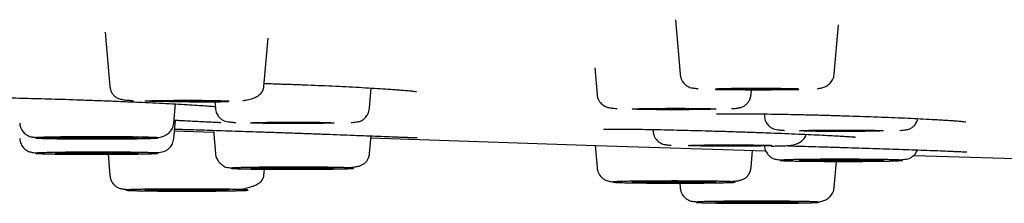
# Model space of a CAD drawing. Header units: millimetres. Extents: x 8 to 1762, y 12 to 2754.
# Tile 23 of 36: x 795.61 to 820.3, y 2671.32 to 2675.92. Entities that reach past the tile are written whole.
import ezdxf

# ---------------------------------------------------------------- set-up
doc = ezdxf.new("R2010")
doc.units = ezdxf.units.MM

msp = doc.modelspace()

# ---------------------------------------------------------------- linework, layer by layer
at = {"color": 7, "linetype": 'Continuous', "lineweight": 30}
for p, q in [((812.049, 2675.92), (812.169, 2674.553)), ((816.032, 2674.553), (816.141, 2675.791)), ((797.748, 2675.609), (797.867, 2674.248)), ((801.731, 2674.248), (801.837, 2675.458)), ((810.026, 2674.711), (810.084, 2674.048)), ((804.377, 2673.701), (804.422, 2674.21)), ((813.947, 2674.048), (813.958, 2674.167)), ((799.469, 2673.326), (799.511, 2673.809)), ((800.499, 2673.866), (800.513, 2673.701)), ((814.275, 2673.56), (814.28, 2673.504)), ((799.469, 2672.941), (799.509, 2673.403)), ((799.486, 2673.138), (800.466, 2673.102)), ((800.462, 2673.151), (800.513, 2672.566)), ((804.377, 2672.566), (804.416, 2673.009)), ((811.483, 2673.17), (811.486, 2673.133)), ((810.035, 2672.771), (810.084, 2672.219)), ((797.82, 2672.557), (797.867, 2672.018)), ((813.947, 2672.219), (813.985, 2672.644)), ((816.032, 2671.714), (816.09, 2672.371)), ((801.731, 2672.018), (801.745, 2672.177)), ((812.159, 2671.827), (812.169, 2671.714))]:
    msp.add_line(p, q, dxfattribs=at)
at = {"color": 7, "linetype": 'Continuous', "lineweight": 30, "flags": 128}
for points in [[(813.051, 2674.188), (813.057, 2674.19), (813.078, 2674.192), (813.112, 2674.194), (813.158, 2674.196), (813.217, 2674.197), (813.288, 2674.199), (813.369, 2674.201), (813.459, 2674.202), (813.558, 2674.203), (813.664, 2674.204), (813.776, 2674.205), (813.892, 2674.206), (814.011, 2674.206), (814.13, 2674.206), (814.25, 2674.206), (814.367, 2674.205), (814.481, 2674.205), (814.591, 2674.204), (814.693, 2674.203), (814.788, 2674.201), (814.874, 2674.2), (814.95, 2674.198), (815.015, 2674.197), (815.068, 2674.195), (815.108, 2674.193), (815.135, 2674.191), (815.149, 2674.189), (815.149, 2674.187), (815.135, 2674.184), (815.108, 2674.182), (815.068, 2674.18), (815.015, 2674.179), (814.95, 2674.177), (814.874, 2674.175), (814.788, 2674.174), (814.693, 2674.172), (814.591, 2674.171), (814.481, 2674.17), (814.367, 2674.17), (814.25, 2674.169), (814.13, 2674.169), (814.011, 2674.169), (813.892, 2674.17), (813.776, 2674.17), (813.664, 2674.171), (813.558, 2674.172), (813.459, 2674.173), (813.369, 2674.174), (813.288, 2674.176), (813.217, 2674.178), (813.158, 2674.179), (813.112, 2674.181), (813.078, 2674.183), (813.057, 2674.185), (813.051, 2674.188)], [(798.749, 2673.883), (798.756, 2673.886), (798.776, 2673.888), (798.81, 2673.89), (798.857, 2673.892), (798.915, 2673.893), (798.986, 2673.895), (799.067, 2673.897), (799.158, 2673.898), (799.257, 2673.899), (799.363, 2673.9), (799.474, 2673.901), (799.59, 2673.901), (799.709, 2673.902), (799.829, 2673.902), (799.948, 2673.902), (800.066, 2673.901), (800.18, 2673.901), (800.289, 2673.9), (800.391, 2673.899), (800.486, 2673.897), (800.572, 2673.896), (800.648, 2673.894), (800.713, 2673.892), (800.766, 2673.891), (800.806, 2673.889), (800.833, 2673.887), (800.847, 2673.884), (800.847, 2673.882), (800.833, 2673.88), (800.806, 2673.878), (800.766, 2673.876), (800.713, 2673.874), (800.648, 2673.873), (800.572, 2673.871), (800.486, 2673.87), (800.391, 2673.868), (800.289, 2673.867), (800.18, 2673.866), (800.066, 2673.866), (799.948, 2673.865), (799.829, 2673.865), (799.709, 2673.865), (799.59, 2673.865), (799.474, 2673.866), (799.363, 2673.867), (799.257, 2673.868), (799.158, 2673.869), (799.067, 2673.87), (798.986, 2673.872), (798.915, 2673.874), (798.857, 2673.875), (798.81, 2673.877), (798.776, 2673.879), (798.756, 2673.881), (798.749, 2673.883)], [(810.965, 2673.683), (810.972, 2673.685), (810.993, 2673.687), (811.027, 2673.689), (811.073, 2673.691), (811.132, 2673.693), (811.203, 2673.695), (811.284, 2673.696), (811.374, 2673.697), (811.473, 2673.699), (811.579, 2673.7), (811.691, 2673.7), (811.807, 2673.701), (811.926, 2673.701), (812.045, 2673.701), (812.165, 2673.701), (812.282, 2673.701), (812.396, 2673.7), (812.505, 2673.699), (812.608, 2673.698), (812.703, 2673.697), (812.789, 2673.695), (812.865, 2673.694), (812.93, 2673.692), (812.983, 2673.69), (813.023, 2673.688), (813.05, 2673.686), (813.064, 2673.684), (813.064, 2673.682), (813.05, 2673.68), (813.023, 2673.678), (812.983, 2673.676), (812.93, 2673.674), (812.865, 2673.672), (812.789, 2673.671), (812.703, 2673.669), (812.608, 2673.668), (812.505, 2673.667), (812.396, 2673.666), (812.282, 2673.665), (812.165, 2673.665), (812.045, 2673.665), (811.926, 2673.665), (811.807, 2673.665), (811.691, 2673.666), (811.579, 2673.666), (811.473, 2673.667), (811.374, 2673.668), (811.284, 2673.67), (811.203, 2673.671), (811.132, 2673.673), (811.073, 2673.675), (811.027, 2673.677), (810.993, 2673.679), (810.972, 2673.681), (810.965, 2673.683)], [(801.395, 2673.336), (801.402, 2673.338), (801.423, 2673.34), (801.456, 2673.342), (801.503, 2673.344), (801.562, 2673.346), (801.632, 2673.348), (801.713, 2673.349), (801.804, 2673.351), (801.903, 2673.352), (802.009, 2673.353), (802.121, 2673.354), (802.237, 2673.354), (802.355, 2673.354), (802.475, 2673.354), (802.595, 2673.354), (802.712, 2673.354), (802.826, 2673.353), (802.935, 2673.352), (803.038, 2673.351), (803.133, 2673.35), (803.219, 2673.349), (803.295, 2673.347), (803.36, 2673.345), (803.412, 2673.343), (803.453, 2673.341), (803.48, 2673.339), (803.494, 2673.337), (803.494, 2673.335), (803.48, 2673.333), (803.453, 2673.331), (803.412, 2673.329), (803.36, 2673.327), (803.295, 2673.325), (803.219, 2673.324), (803.133, 2673.322), (803.038, 2673.321), (802.935, 2673.32), (802.826, 2673.319), (802.712, 2673.318), (802.595, 2673.318), (802.475, 2673.318), (802.355, 2673.318), (802.237, 2673.318), (802.121, 2673.319), (802.009, 2673.319), (801.903, 2673.32), (801.804, 2673.322), (801.713, 2673.323), (801.632, 2673.325), (801.562, 2673.326), (801.503, 2673.328), (801.456, 2673.33), (801.423, 2673.332), (801.402, 2673.334), (801.395, 2673.336)], [(815.162, 2673.139), (815.169, 2673.141), (815.189, 2673.143), (815.223, 2673.145), (815.27, 2673.147), (815.329, 2673.149), (815.399, 2673.15), (815.48, 2673.152), (815.571, 2673.153), (815.67, 2673.154), (815.776, 2673.155), (815.887, 2673.156), (816.003, 2673.157), (816.122, 2673.157), (816.242, 2673.157), (816.361, 2673.157), (816.479, 2673.157), (816.593, 2673.156), (816.702, 2673.155), (816.805, 2673.154), (816.899, 2673.153), (816.985, 2673.151), (817.061, 2673.15), (817.126, 2673.148), (817.179, 2673.146), (817.219, 2673.144), (817.246, 2673.142), (817.26, 2673.14), (817.26, 2673.138), (817.246, 2673.136), (817.219, 2673.134), (817.179, 2673.132), (817.126, 2673.13), (817.061, 2673.128), (816.985, 2673.126), (816.899, 2673.125), (816.805, 2673.124), (816.702, 2673.123), (816.593, 2673.122), (816.479, 2673.121), (816.361, 2673.121), (816.242, 2673.12), (816.122, 2673.121), (816.003, 2673.121), (815.887, 2673.121), (815.776, 2673.122), (815.67, 2673.123), (815.571, 2673.124), (815.48, 2673.126), (815.399, 2673.127), (815.329, 2673.129), (815.27, 2673.131), (815.223, 2673.133), (815.189, 2673.135), (815.169, 2673.137), (815.162, 2673.139)], [(796.487, 2672.961), (796.494, 2672.963), (796.514, 2672.965), (796.548, 2672.967), (796.595, 2672.969), (796.654, 2672.971), (796.724, 2672.972), (796.805, 2672.974), (796.896, 2672.975), (796.995, 2672.977), (797.101, 2672.978), (797.213, 2672.978), (797.329, 2672.979), (797.447, 2672.979), (797.567, 2672.979), (797.687, 2672.979), (797.804, 2672.979), (797.918, 2672.978), (798.027, 2672.977), (798.13, 2672.976), (798.225, 2672.975), (798.311, 2672.973), (798.387, 2672.972), (798.451, 2672.97), (798.504, 2672.968), (798.545, 2672.966), (798.572, 2672.964), (798.585, 2672.962), (798.585, 2672.96), (798.572, 2672.958), (798.545, 2672.956), (798.504, 2672.954), (798.451, 2672.952), (798.387, 2672.95), (798.311, 2672.948), (798.225, 2672.947), (798.13, 2672.946), (798.027, 2672.945), (797.918, 2672.944), (797.804, 2672.943), (797.687, 2672.943), (797.567, 2672.943), (797.447, 2672.943), (797.329, 2672.943), (797.213, 2672.943), (797.101, 2672.944), (796.995, 2672.945), (796.896, 2672.946), (796.805, 2672.948), (796.724, 2672.949), (796.654, 2672.951), (796.595, 2672.953), (796.548, 2672.955), (796.514, 2672.957), (796.494, 2672.959), (796.487, 2672.961)], [(804.412, 2672.961), (810.051, 2672.77), (814.313, 2672.634)], [(812.368, 2672.768), (812.375, 2672.77), (812.395, 2672.773), (812.429, 2672.775), (812.476, 2672.776), (812.534, 2672.778), (812.605, 2672.78), (812.686, 2672.782), (812.777, 2672.783), (812.876, 2672.784), (812.982, 2672.785), (813.093, 2672.786), (813.209, 2672.786), (813.328, 2672.787), (813.448, 2672.787), (813.567, 2672.787), (813.685, 2672.786), (813.799, 2672.785), (813.908, 2672.785), (814.01, 2672.784), (814.105, 2672.782), (814.191, 2672.781), (814.267, 2672.779), (814.332, 2672.777), (814.385, 2672.776), (814.425, 2672.774), (814.452, 2672.772), (814.466, 2672.769), (814.466, 2672.767), (814.452, 2672.765), (814.425, 2672.763), (814.385, 2672.761), (814.332, 2672.759), (814.267, 2672.758), (814.191, 2672.756), (814.105, 2672.755), (814.01, 2672.753), (813.908, 2672.752), (813.799, 2672.751), (813.685, 2672.751), (813.567, 2672.75), (813.448, 2672.75), (813.328, 2672.75), (813.209, 2672.75), (813.093, 2672.751), (812.982, 2672.752), (812.876, 2672.753), (812.777, 2672.754), (812.686, 2672.755), (812.605, 2672.757), (812.534, 2672.758), (812.476, 2672.76), (812.429, 2672.762), (812.395, 2672.764), (812.375, 2672.766), (812.368, 2672.768)], [(796.487, 2672.576), (796.494, 2672.578), (796.514, 2672.58), (796.548, 2672.582), (796.595, 2672.584), (796.654, 2672.586), (796.724, 2672.588), (796.805, 2672.589), (796.896, 2672.59), (796.995, 2672.592), (797.101, 2672.593), (797.213, 2672.593), (797.329, 2672.594), (797.447, 2672.594), (797.567, 2672.594), (797.687, 2672.594), (797.804, 2672.594), (797.918, 2672.593), (798.027, 2672.592), (798.13, 2672.591), (798.225, 2672.59), (798.311, 2672.588), (798.387, 2672.587), (798.451, 2672.585), (798.504, 2672.583), (798.545, 2672.581), (798.572, 2672.579), (798.585, 2672.577), (798.585, 2672.575), (798.572, 2672.573), (798.545, 2672.571), (798.504, 2672.569), (798.451, 2672.567), (798.387, 2672.565), (798.311, 2672.564), (798.225, 2672.562), (798.13, 2672.561), (798.027, 2672.56), (797.918, 2672.559), (797.804, 2672.558), (797.687, 2672.558), (797.567, 2672.558), (797.447, 2672.558), (797.329, 2672.558), (797.213, 2672.558), (797.101, 2672.559), (796.995, 2672.56), (796.896, 2672.561), (796.805, 2672.563), (796.724, 2672.564), (796.654, 2672.566), (796.595, 2672.568), (796.548, 2672.57), (796.514, 2672.572), (796.494, 2672.574), (796.487, 2672.576)], [(818.034, 2672.521), (822.002, 2672.406), (822.475, 2672.393)], [(815.162, 2672.398), (815.169, 2672.4), (815.189, 2672.402), (815.223, 2672.404), (815.27, 2672.406), (815.329, 2672.408), (815.399, 2672.41), (815.48, 2672.411), (815.571, 2672.413), (815.67, 2672.414), (815.776, 2672.415), (815.887, 2672.415), (816.003, 2672.416), (816.122, 2672.416), (816.242, 2672.416), (816.361, 2672.416), (816.479, 2672.416), (816.593, 2672.415), (816.702, 2672.414), (816.805, 2672.413), (816.899, 2672.412), (816.985, 2672.41), (817.061, 2672.409), (817.126, 2672.407), (817.179, 2672.405), (817.219, 2672.403), (817.246, 2672.401), (817.26, 2672.399), (817.26, 2672.397), (817.246, 2672.395), (817.219, 2672.393), (817.179, 2672.391), (817.126, 2672.389), (817.061, 2672.387), (816.985, 2672.386), (816.899, 2672.384), (816.805, 2672.383), (816.702, 2672.382), (816.593, 2672.381), (816.479, 2672.38), (816.361, 2672.38), (816.242, 2672.38), (816.122, 2672.38), (816.003, 2672.38), (815.887, 2672.381), (815.776, 2672.381), (815.67, 2672.382), (815.571, 2672.383), (815.48, 2672.385), (815.399, 2672.386), (815.329, 2672.388), (815.27, 2672.39), (815.223, 2672.392), (815.189, 2672.394), (815.169, 2672.396), (815.162, 2672.398)], [(801.395, 2672.201), (801.402, 2672.203), (801.423, 2672.205), (801.456, 2672.207), (801.503, 2672.209), (801.562, 2672.211), (801.632, 2672.212), (801.713, 2672.214), (801.804, 2672.215), (801.903, 2672.216), (802.009, 2672.217), (802.121, 2672.218), (802.237, 2672.219), (802.355, 2672.219), (802.475, 2672.219), (802.595, 2672.219), (802.712, 2672.218), (802.826, 2672.218), (802.935, 2672.217), (803.038, 2672.216), (803.133, 2672.214), (803.219, 2672.213), (803.295, 2672.211), (803.36, 2672.21), (803.412, 2672.208), (803.453, 2672.206), (803.48, 2672.204), (803.494, 2672.202), (803.494, 2672.2), (803.48, 2672.197), (803.453, 2672.195), (803.412, 2672.193), (803.36, 2672.192), (803.295, 2672.19), (803.219, 2672.188), (803.133, 2672.187), (803.038, 2672.185), (802.935, 2672.184), (802.826, 2672.184), (802.712, 2672.183), (802.595, 2672.182), (802.475, 2672.182), (802.355, 2672.182), (802.237, 2672.183), (802.121, 2672.183), (802.009, 2672.184), (801.903, 2672.185), (801.804, 2672.186), (801.713, 2672.187), (801.632, 2672.189), (801.562, 2672.191), (801.503, 2672.193), (801.456, 2672.194), (801.423, 2672.196), (801.402, 2672.199), (801.395, 2672.201)], [(810.965, 2671.854), (810.972, 2671.856), (810.993, 2671.858), (811.027, 2671.86), (811.073, 2671.862), (811.132, 2671.864), (811.203, 2671.865), (811.284, 2671.867), (811.374, 2671.868), (811.473, 2671.869), (811.579, 2671.87), (811.691, 2671.871), (811.807, 2671.872), (811.926, 2671.872), (812.045, 2671.872), (812.165, 2671.872), (812.282, 2671.872), (812.396, 2671.871), (812.505, 2671.87), (812.608, 2671.869), (812.703, 2671.868), (812.789, 2671.866), (812.865, 2671.865), (812.93, 2671.863), (812.983, 2671.861), (813.023, 2671.859), (813.05, 2671.857), (813.064, 2671.855), (813.064, 2671.853), (813.05, 2671.851), (813.023, 2671.849), (812.983, 2671.847), (812.93, 2671.845), (812.865, 2671.843), (812.789, 2671.841), (812.703, 2671.84), (812.608, 2671.839), (812.505, 2671.838), (812.396, 2671.837), (812.282, 2671.836), (812.165, 2671.836), (812.045, 2671.835), (811.926, 2671.836), (811.807, 2671.836), (811.691, 2671.836), (811.579, 2671.837), (811.473, 2671.838), (811.374, 2671.839), (811.284, 2671.841), (811.203, 2671.842), (811.132, 2671.844), (811.073, 2671.846), (811.027, 2671.848), (810.993, 2671.85), (810.972, 2671.852), (810.965, 2671.854)], [(798.749, 2671.653), (798.756, 2671.655), (798.776, 2671.657), (798.81, 2671.66), (798.857, 2671.661), (798.915, 2671.663), (798.986, 2671.665), (799.067, 2671.666), (799.158, 2671.668), (799.257, 2671.669), (799.363, 2671.67), (799.474, 2671.671), (799.59, 2671.671), (799.709, 2671.672), (799.829, 2671.672), (799.948, 2671.671), (800.066, 2671.671), (800.18, 2671.67), (800.289, 2671.67), (800.391, 2671.668), (800.486, 2671.667), (800.572, 2671.666), (800.648, 2671.664), (800.713, 2671.662), (800.766, 2671.66), (800.806, 2671.659), (800.833, 2671.656), (800.847, 2671.654), (800.847, 2671.652), (800.833, 2671.65), (800.806, 2671.648), (800.766, 2671.646), (800.713, 2671.644), (800.648, 2671.643), (800.572, 2671.641), (800.486, 2671.639), (800.391, 2671.638), (800.289, 2671.637), (800.18, 2671.636), (800.066, 2671.636), (799.948, 2671.635), (799.829, 2671.635), (799.709, 2671.635), (799.59, 2671.635), (799.474, 2671.636), (799.363, 2671.637), (799.257, 2671.638), (799.158, 2671.639), (799.067, 2671.64), (798.986, 2671.642), (798.915, 2671.643), (798.857, 2671.645), (798.81, 2671.647), (798.776, 2671.649), (798.756, 2671.651), (798.749, 2671.653)], [(813.051, 2671.349), (813.057, 2671.351), (813.078, 2671.353), (813.112, 2671.355), (813.158, 2671.357), (813.217, 2671.359), (813.288, 2671.361), (813.369, 2671.362), (813.459, 2671.364), (813.558, 2671.365), (813.664, 2671.366), (813.776, 2671.367), (813.892, 2671.367), (814.011, 2671.367), (814.13, 2671.368), (814.25, 2671.367), (814.367, 2671.367), (814.481, 2671.366), (814.591, 2671.365), (814.693, 2671.364), (814.788, 2671.363), (814.874, 2671.362), (814.95, 2671.36), (815.015, 2671.358), (815.068, 2671.356), (815.108, 2671.354), (815.135, 2671.352), (815.149, 2671.35), (815.149, 2671.348), (815.135, 2671.346), (815.108, 2671.344), (815.068, 2671.342), (815.015, 2671.34), (814.95, 2671.338), (814.874, 2671.337), (814.788, 2671.335), (814.693, 2671.334), (814.591, 2671.333), (814.481, 2671.332), (814.367, 2671.331), (814.25, 2671.331), (814.13, 2671.331), (814.011, 2671.331), (813.892, 2671.331), (813.776, 2671.332), (813.664, 2671.333), (813.558, 2671.334), (813.459, 2671.335), (813.369, 2671.336), (813.288, 2671.338), (813.217, 2671.339), (813.158, 2671.341), (813.112, 2671.343), (813.078, 2671.345), (813.057, 2671.347), (813.051, 2671.349)]]:
    msp.add_lwpolyline(points, dxfattribs=at)
at = {"color": 7, "linetype": 'Continuous', "lineweight": 30}
for points, knots in [([(812.169, 2674.553), (812.173, 2674.525), (812.18, 2674.473), (812.209, 2674.405), (812.244, 2674.349), (812.294, 2674.292), (812.359, 2674.246), (812.426, 2674.219), (812.479, 2674.211), (812.55, 2674.2), (812.604, 2674.196), (812.622, 2674.195)], [0, 0, 0, 0, 0.080029, 0.153606, 0.221757, 0.285676, 0.406059, 0.528176, 0.708391, 0.901182, 1, 1, 1, 1]), ([(815.608, 2674.192), (815.646, 2674.198), (815.716, 2674.208), (815.823, 2674.247), (815.92, 2674.311), (815.986, 2674.395), (816.022, 2674.479), (816.029, 2674.528), (816.032, 2674.553)], [0, 0, 0, 0, 0.220449, 0.4051308, 0.5948964, 0.7924153, 0.8949195, 1, 1, 1, 1]), ([(797.867, 2674.248), (797.871, 2674.219), (797.881, 2674.159), (797.916, 2674.086), (797.959, 2674.028), (798.016, 2673.979), (798.09, 2673.943), (798.187, 2673.918), (798.299, 2673.905), (798.389, 2673.899), (798.443, 2673.897), (798.451, 2673.896)], [0, 0, 0, 0, 0.0700049, 0.1420756, 0.2216383, 0.3121827, 0.4532555, 0.6200393, 0.8144718, 0.9721672, 1, 1, 1, 1]), ([(801.198, 2673.894), (801.236, 2673.899), (801.33, 2673.911), (801.451, 2673.944), (801.563, 2673.996), (801.646, 2674.061), (801.71, 2674.144), (801.724, 2674.214), (801.731, 2674.248)], [0, 0, 0, 0, 0.141696, 0.350376, 0.509331, 0.670726, 0.834455, 1, 1, 1, 1]), ([(801.737, 2674.324), (801.857, 2674.32), (802.098, 2674.313), (802.463, 2674.3), (802.826, 2674.287), (803.183, 2674.272), (803.535, 2674.256), (803.875, 2674.24), (804.201, 2674.222), (804.507, 2674.205), (804.756, 2674.189), (804.953, 2674.176), (805.103, 2674.164), (805.252, 2674.152), (805.39, 2674.14), (805.493, 2674.13), (805.553, 2674.121), (805.555, 2674.122), (805.556, 2674.123)], [0, 0, 0, 0, 0.069612, 0.139503, 0.207881, 0.276689, 0.346302, 0.41683, 0.488243, 0.560448, 0.633326, 0.682123, 0.730256, 0.777582, 0.847074, 0.914825, 0.980793, 1, 1, 1, 1]), ([(810.084, 2674.048), (810.088, 2674.021), (810.096, 2673.968), (810.127, 2673.9), (810.166, 2673.845), (810.223, 2673.789), (810.299, 2673.743), (810.389, 2673.715), (810.473, 2673.704), (810.554, 2673.696), (810.591, 2673.693)], [0, 0, 0, 0, 0.093181, 0.18164, 0.265613, 0.345462, 0.494843, 0.636194, 0.829353, 1, 1, 1, 1]), ([(813.057, 2674.176), (813.1, 2674.175), (813.195, 2674.173), (813.362, 2674.17), (813.55, 2674.169), (813.749, 2674.168), (813.953, 2674.167), (814.156, 2674.167), (814.356, 2674.167), (814.548, 2674.168), (814.731, 2674.17), (814.902, 2674.171), (815.041, 2674.173), (815.116, 2674.174), (815.144, 2674.174)], [0, 0, 0, 0, 0.073375, 0.160891, 0.251984, 0.344178, 0.435017, 0.524509, 0.61266, 0.699478, 0.784968, 0.869136, 0.951987, 1, 1, 1, 1]), ([(813.457, 2673.692), (813.459, 2673.692), (813.504, 2673.695), (813.57, 2673.702), (813.651, 2673.712), (813.725, 2673.733), (813.791, 2673.768), (813.848, 2673.817), (813.894, 2673.877), (813.932, 2673.954), (813.942, 2674.016), (813.947, 2674.048)], [0, 0, 0, 0, 0.0086945, 0.1971948, 0.3701786, 0.5214967, 0.6540793, 0.744211, 0.8293617, 0.9131791, 1, 1, 1, 1]), ([(794.371, 2673.969), (794.371, 2673.969), (794.366, 2673.967), (794.379, 2673.969), (794.395, 2673.968), (794.447, 2673.969), (794.534, 2673.97), (794.643, 2673.97), (794.761, 2673.97), (794.927, 2673.969), (795.147, 2673.966), (795.427, 2673.961), (795.734, 2673.955), (796.061, 2673.946), (796.404, 2673.937), (796.756, 2673.926), (797.117, 2673.914), (797.483, 2673.9), (797.854, 2673.886), (798.224, 2673.871), (798.588, 2673.855), (798.941, 2673.838), (799.278, 2673.822), (799.592, 2673.805), (799.873, 2673.789), (800.114, 2673.774), (800.314, 2673.761), (800.44, 2673.752), (800.496, 2673.747), (800.509, 2673.746)], [0, 0, 0, 0, 0.000418, 0.015177, 0.030857, 0.064971, 0.102799, 0.130097, 0.159057, 0.189426, 0.235023, 0.280341, 0.325071, 0.369236, 0.412861, 0.455949, 0.498636, 0.54159, 0.584963, 0.628838, 0.67321, 0.718024, 0.763209, 0.808649, 0.853677, 0.898143, 0.942091, 0.985517, 1, 1, 1, 1]), ([(799.874, 2673.865), (799.912, 2673.865), (800.012, 2673.865), (800.172, 2673.865), (800.371, 2673.865), (800.578, 2673.867), (800.739, 2673.868), (800.822, 2673.87), (800.841, 2673.871)], [0, 0, 0, 0, 0.106064, 0.284144, 0.46136, 0.696392, 0.930187, 1, 1, 1, 1]), ([(800.513, 2673.701), (800.516, 2673.679), (800.522, 2673.635), (800.55, 2673.558), (800.601, 2673.479), (800.67, 2673.42), (800.739, 2673.385), (800.807, 2673.367), (800.88, 2673.359), (800.956, 2673.351), (801.012, 2673.347), (801.029, 2673.346)], [0, 0, 0, 0, 0.058018, 0.113499, 0.221492, 0.334263, 0.459416, 0.602644, 0.763764, 0.928768, 1, 1, 1, 1]), ([(803.917, 2673.344), (803.941, 2673.346), (803.991, 2673.35), (804.053, 2673.358), (804.104, 2673.367), (804.149, 2673.379), (804.211, 2673.41), (804.282, 2673.47), (804.336, 2673.549), (804.367, 2673.63), (804.374, 2673.677), (804.377, 2673.701)], [0, 0, 0, 0, 0.13115, 0.271685, 0.403573, 0.524665, 0.635806, 0.746171, 0.86477, 0.929941, 1, 1, 1, 1]), ([(813.083, 2673.561), (813.083, 2673.56), (813.085, 2673.559), (813.105, 2673.56), (813.134, 2673.56), (813.188, 2673.561), (813.283, 2673.562), (813.423, 2673.564), (813.575, 2673.564), (813.728, 2673.564), (813.932, 2673.563), (814.194, 2673.561), (814.518, 2673.557), (814.862, 2673.551), (815.221, 2673.544), (815.587, 2673.535), (815.955, 2673.525), (816.32, 2673.514), (816.681, 2673.502), (817.038, 2673.489), (817.386, 2673.476), (817.724, 2673.462), (818.044, 2673.447), (818.344, 2673.432), (818.587, 2673.419), (818.778, 2673.407), (818.922, 2673.398), (819.063, 2673.388), (819.191, 2673.378), (819.282, 2673.37), (819.335, 2673.363), (819.333, 2673.365), (819.333, 2673.365)], [0, 0, 0, 0, 0.01091, 0.027464, 0.044651, 0.062304, 0.09896, 0.137457, 0.164162, 0.191693, 0.220052, 0.263335, 0.306243, 0.348696, 0.390432, 0.431496, 0.471909, 0.511675, 0.550941, 0.590491, 0.630503, 0.671041, 0.712089, 0.753595, 0.795489, 0.82353, 0.851062, 0.877977, 0.917203, 0.955085, 0.991604, 1, 1, 1, 1]), ([(814.28, 2673.504), (814.283, 2673.481), (814.289, 2673.435), (814.312, 2673.375), (814.34, 2673.323), (814.384, 2673.266), (814.445, 2673.216), (814.516, 2673.183), (814.583, 2673.167), (814.66, 2673.159), (814.731, 2673.152), (814.779, 2673.149), (814.788, 2673.149)], [0, 0, 0, 0, 0.061218, 0.119532, 0.176329, 0.23298, 0.350488, 0.48104, 0.631104, 0.796479, 0.96479, 1, 1, 1, 1]), ([(795.605, 2673.326), (795.609, 2673.299), (795.617, 2673.246), (795.646, 2673.178), (795.681, 2673.122), (795.731, 2673.066), (795.796, 2673.019), (795.862, 2672.992), (795.915, 2672.984), (796.004, 2672.971), (796.115, 2672.963), (796.256, 2672.956), (796.383, 2672.951), (796.47, 2672.949), (796.493, 2672.949)], [0, 0, 0, 0, 0.048917, 0.09389, 0.135547, 0.174617, 0.2482, 0.322843, 0.432998, 0.550839, 0.676109, 0.808921, 0.949444, 1, 1, 1, 1]), ([(798.58, 2672.948), (798.6, 2672.948), (798.667, 2672.949), (798.781, 2672.952), (798.908, 2672.954), (799.028, 2672.96), (799.149, 2672.98), (799.259, 2673.021), (799.356, 2673.085), (799.422, 2673.168), (799.458, 2673.252), (799.465, 2673.301), (799.469, 2673.326)], [0, 0, 0, 0, 0.046552, 0.157958, 0.303631, 0.44263, 0.576015, 0.67646, 0.779671, 0.887098, 0.942848, 1, 1, 1, 1]), ([(799.476, 2673.404), (799.517, 2673.403), (799.63, 2673.397), (799.801, 2673.389), (799.988, 2673.38), (800.16, 2673.372), (800.301, 2673.364), (800.414, 2673.359), (800.502, 2673.354), (800.573, 2673.35), (800.622, 2673.348), (800.646, 2673.347), (800.646, 2673.35), (800.645, 2673.351)], [0, 0, 0, 0, 0.061634, 0.170394, 0.282585, 0.398182, 0.517144, 0.608568, 0.701859, 0.797033, 0.888888, 0.967339, 1, 1, 1, 1]), ([(817.68, 2673.146), (817.682, 2673.147), (817.715, 2673.149), (817.763, 2673.154), (817.828, 2673.162), (817.874, 2673.17), (817.924, 2673.185), (817.986, 2673.219), (818.055, 2673.279), (818.104, 2673.358), (818.129, 2673.416), (818.133, 2673.44), (818.133, 2673.442)], [0, 0, 0, 0, 0.012336, 0.167246, 0.313438, 0.450842, 0.575593, 0.690988, 0.805297, 0.926719, 0.992738, 1, 1, 1, 1]), ([(799.49, 2673.18), (799.521, 2673.179), (799.591, 2673.177), (799.746, 2673.173), (799.956, 2673.167), (800.227, 2673.158), (800.524, 2673.149), (800.843, 2673.138), (801.181, 2673.127), (801.533, 2673.115), (801.895, 2673.103), (802.265, 2673.09), (802.638, 2673.076), (803.011, 2673.063), (803.376, 2673.049), (803.731, 2673.036), (804.068, 2673.023), (804.387, 2673.011), (804.681, 2672.999), (804.916, 2672.99), (805.098, 2672.983), (805.237, 2672.978), (805.345, 2672.974), (805.428, 2672.972), (805.489, 2672.97), (805.534, 2672.969), (805.567, 2672.969), (805.57, 2672.971), (805.572, 2672.972)], [0, 0, 0, 0, 0.026355, 0.057971, 0.105072, 0.151606, 0.197576, 0.242995, 0.287909, 0.332417, 0.376712, 0.421251, 0.466003, 0.510905, 0.555914, 0.601042, 0.64637, 0.692049, 0.738545, 0.785886, 0.817918, 0.850318, 0.883104, 0.907907, 0.932802, 0.957794, 0.982257, 1, 1, 1, 1]), ([(810.247, 2673.182), (810.248, 2673.182), (810.251, 2673.181), (810.27, 2673.181), (810.318, 2673.181), (810.405, 2673.181), (810.513, 2673.182), (810.63, 2673.181), (810.794, 2673.18), (811.012, 2673.178), (811.29, 2673.174), (811.596, 2673.168), (811.922, 2673.161), (812.263, 2673.153), (812.615, 2673.144), (812.975, 2673.134), (813.341, 2673.123), (813.712, 2673.111), (814.082, 2673.098), (814.447, 2673.085), (814.802, 2673.071), (815.141, 2673.057), (815.456, 2673.043), (815.74, 2673.03), (815.985, 2673.018), (816.191, 2673.006), (816.33, 2672.998), (816.42, 2672.992), (816.476, 2672.987), (816.523, 2672.984), (816.554, 2672.981), (816.568, 2672.98), (816.567, 2672.981), (816.566, 2672.981)], [0, 0, 0, 0, 0.013791, 0.028393, 0.060022, 0.094916, 0.120008, 0.14656, 0.174337, 0.216017, 0.257437, 0.298318, 0.338679, 0.378545, 0.417921, 0.456932, 0.496191, 0.535834, 0.575936, 0.616491, 0.657451, 0.698751, 0.740284, 0.781448, 0.822116, 0.862339, 0.902125, 0.921859, 0.941478, 0.960981, 0.979448, 0.995412, 1, 1, 1, 1]), ([(811.486, 2673.133), (811.49, 2673.106), (811.498, 2673.054), (811.527, 2672.985), (811.562, 2672.93), (811.612, 2672.873), (811.676, 2672.827), (811.743, 2672.8), (811.796, 2672.791), (811.867, 2672.781), (811.921, 2672.777), (811.94, 2672.775)], [0, 0, 0, 0, 0.079972, 0.153496, 0.221599, 0.285472, 0.405769, 0.527799, 0.707886, 0.900539, 1, 1, 1, 1]), ([(814.461, 2672.755), (814.481, 2672.756), (814.548, 2672.757), (814.661, 2672.759), (814.788, 2672.762), (814.909, 2672.768), (815.029, 2672.788), (815.14, 2672.828), (815.236, 2672.893), (815.302, 2672.971), (815.324, 2673.031), (815.331, 2673.049)], [0, 0, 0, 0, 0.049927, 0.16941, 0.325643, 0.474719, 0.617774, 0.725501, 0.836194, 0.95141, 1, 1, 1, 1]), ([(795.605, 2672.941), (795.609, 2672.917), (795.615, 2672.87), (795.646, 2672.789), (795.7, 2672.709), (795.771, 2672.65), (795.834, 2672.618), (795.878, 2672.607), (795.929, 2672.598), (795.992, 2672.589), (796.041, 2672.585), (796.066, 2672.583)], [0, 0, 0, 0, 0.069988, 0.135093, 0.253572, 0.363825, 0.474853, 0.595822, 0.727576, 0.867968, 1, 1, 1, 1]), ([(799.071, 2672.961), (799.069, 2672.96), (799.067, 2672.958), (799.046, 2672.956), (799.012, 2672.953), (798.964, 2672.951), (798.9, 2672.948), (798.821, 2672.946), (798.729, 2672.944), (798.623, 2672.942), (798.507, 2672.94), (798.395, 2672.939), (798.291, 2672.938), (798.198, 2672.937), (798.075, 2672.936), (797.92, 2672.935), (797.73, 2672.934), (797.553, 2672.934), (797.393, 2672.934), (797.25, 2672.935), (797.109, 2672.935), (796.968, 2672.936), (796.829, 2672.937), (796.694, 2672.938), (796.568, 2672.94), (796.451, 2672.942), (796.346, 2672.944), (796.263, 2672.946), (796.2, 2672.948), (796.152, 2672.949), (796.099, 2672.951), (796.048, 2672.954), (796.012, 2672.957), (796.001, 2672.961), (796.008, 2672.963), (796.028, 2672.966), (796.062, 2672.968), (796.111, 2672.971), (796.174, 2672.973), (796.253, 2672.976), (796.345, 2672.978), (796.451, 2672.98), (796.567, 2672.982), (796.679, 2672.983), (796.783, 2672.984), (796.876, 2672.985), (796.999, 2672.986), (797.155, 2672.987), (797.344, 2672.987), (797.521, 2672.988), (797.682, 2672.988), (797.825, 2672.987), (797.965, 2672.987), (798.106, 2672.986), (798.245, 2672.985), (798.381, 2672.983), (798.507, 2672.982), (798.623, 2672.98), (798.729, 2672.978), (798.811, 2672.976), (798.874, 2672.974), (798.922, 2672.972), (798.976, 2672.97), (799.026, 2672.968), (799.064, 2672.964), (799.068, 2672.962), (799.071, 2672.961)], [0, 0, 0, 0, 0.015057, 0.029985, 0.044921, 0.059998, 0.076314, 0.092473, 0.108646, 0.125004, 0.141321, 0.15748, 0.168252, 0.179081, 0.190019, 0.210041, 0.229928, 0.249999, 0.265046, 0.279971, 0.29491, 0.309998, 0.326314, 0.342473, 0.358646, 0.375004, 0.391321, 0.40748, 0.418252, 0.429081, 0.440019, 0.460041, 0.479928, 0.499999, 0.515046, 0.529971, 0.54491, 0.559998, 0.576314, 0.592473, 0.608646, 0.625004, 0.641321, 0.65748, 0.668252, 0.679081, 0.690019, 0.710041, 0.729928, 0.749999, 0.765046, 0.779971, 0.79491, 0.809998, 0.826314, 0.842473, 0.858646, 0.875004, 0.891321, 0.90748, 0.918252, 0.929081, 0.940019, 0.960054, 0.979941, 1, 1, 1, 1]), ([(798.953, 2672.586), (798.97, 2672.587), (799.026, 2672.591), (799.103, 2672.598), (799.175, 2672.607), (799.244, 2672.625), (799.312, 2672.66), (799.382, 2672.719), (799.432, 2672.798), (799.46, 2672.875), (799.466, 2672.919), (799.469, 2672.941)], [0, 0, 0, 0, 0.072044, 0.236904, 0.397882, 0.540985, 0.666029, 0.778701, 0.8866, 0.942033, 1, 1, 1, 1]), ([(814.28, 2672.763), (814.283, 2672.74), (814.289, 2672.695), (814.318, 2672.617), (814.369, 2672.539), (814.437, 2672.478), (814.5, 2672.444), (814.549, 2672.429), (814.596, 2672.421), (814.661, 2672.413), (814.709, 2672.408), (814.742, 2672.406), (814.744, 2672.406)], [0, 0, 0, 0, 0.066279, 0.1283334, 0.2424656, 0.3499122, 0.4583792, 0.5756403, 0.7047943, 0.8422094, 0.9878186, 1, 1, 1, 1]), ([(814.886, 2672.761), (814.965, 2672.759), (815.157, 2672.754), (815.477, 2672.745), (815.837, 2672.734), (816.2, 2672.723), (816.559, 2672.712), (816.912, 2672.701), (817.255, 2672.69), (817.588, 2672.678), (817.91, 2672.667), (818.217, 2672.656), (818.504, 2672.645), (818.764, 2672.635), (818.952, 2672.627), (819.083, 2672.621), (819.17, 2672.617), (819.243, 2672.614), (819.304, 2672.611), (819.344, 2672.609), (819.363, 2672.609), (819.362, 2672.611), (819.361, 2672.611)], [0, 0, 0, 0, 0.043232, 0.104064, 0.164485, 0.224536, 0.284174, 0.343318, 0.401889, 0.460803, 0.521375, 0.583673, 0.647774, 0.7137, 0.78145, 0.816027, 0.851067, 0.886427, 0.919331, 0.957704, 0.989668, 1, 1, 1, 1]), ([(799.032, 2672.582), (799.042, 2672.581), (799.061, 2672.579), (799.072, 2672.577), (799.07, 2672.574), (799.055, 2672.572), (799.024, 2672.569), (798.977, 2672.567), (798.915, 2672.564), (798.838, 2672.562), (798.748, 2672.559), (798.657, 2672.558), (798.57, 2672.556), (798.49, 2672.555), (798.382, 2672.554), (798.242, 2672.552), (798.065, 2672.551), (797.895, 2672.55), (797.736, 2672.549), (797.593, 2672.549), (797.448, 2672.549), (797.3, 2672.549), (797.15, 2672.55), (797.001, 2672.551), (796.857, 2672.552), (796.72, 2672.553), (796.591, 2672.555), (796.486, 2672.556), (796.402, 2672.558), (796.334, 2672.559), (796.254, 2672.561), (796.17, 2672.564), (796.093, 2672.567), (796.043, 2672.57), (796.014, 2672.572), (796.002, 2672.575), (796.004, 2672.577), (796.02, 2672.58), (796.05, 2672.583), (796.097, 2672.585), (796.16, 2672.588), (796.236, 2672.59), (796.326, 2672.592), (796.417, 2672.594), (796.504, 2672.596), (796.584, 2672.597), (796.692, 2672.598), (796.833, 2672.6), (797.01, 2672.601), (797.18, 2672.602), (797.338, 2672.602), (797.482, 2672.603), (797.626, 2672.603), (797.774, 2672.602), (797.924, 2672.602), (798.074, 2672.601), (798.217, 2672.6), (798.354, 2672.599), (798.483, 2672.597), (798.588, 2672.595), (798.673, 2672.594), (798.74, 2672.593), (798.82, 2672.591), (798.904, 2672.588), (798.983, 2672.585), (799.016, 2672.583), (799.032, 2672.582)], [0, 0, 0, 0, 0.015057, 0.029985, 0.044921, 0.059998, 0.076314, 0.092473, 0.108646, 0.125004, 0.141321, 0.15748, 0.168252, 0.179081, 0.190019, 0.210041, 0.229928, 0.249999, 0.265046, 0.279971, 0.29491, 0.309998, 0.326314, 0.342473, 0.358646, 0.375004, 0.391321, 0.40748, 0.418252, 0.429081, 0.440019, 0.460041, 0.479928, 0.499999, 0.515046, 0.529971, 0.54491, 0.559998, 0.576314, 0.592473, 0.608646, 0.625004, 0.641321, 0.65748, 0.668252, 0.679081, 0.690019, 0.710041, 0.729928, 0.749999, 0.765046, 0.779971, 0.79491, 0.809998, 0.826314, 0.842473, 0.858646, 0.875004, 0.891321, 0.90748, 0.918252, 0.929081, 0.940019, 0.960054, 0.979941, 1, 1, 1, 1]), ([(796.496, 2672.565), (796.521, 2672.564), (796.598, 2672.562), (796.748, 2672.56), (796.942, 2672.558), (797.155, 2672.556), (797.379, 2672.556), (797.606, 2672.556), (797.827, 2672.557), (798.04, 2672.559), (798.24, 2672.561), (798.421, 2672.565), (798.527, 2672.568), (798.575, 2672.569)], [0, 0, 0, 0, 0.043514, 0.134799, 0.230422, 0.330478, 0.433277, 0.534288, 0.633368, 0.730607, 0.826085, 0.919879, 1, 1, 1, 1]), ([(800.513, 2672.566), (800.516, 2672.545), (800.522, 2672.506), (800.546, 2672.438), (800.586, 2672.372), (800.635, 2672.321), (800.67, 2672.292), (800.69, 2672.277), (800.704, 2672.268), (800.712, 2672.262), (800.717, 2672.259), (800.723, 2672.255), (800.724, 2672.253), (800.729, 2672.248), (800.736, 2672.241), (800.752, 2672.232), (800.784, 2672.223), (800.841, 2672.216), (800.901, 2672.21), (800.947, 2672.208), (800.96, 2672.207)], [0, 0, 0, 0, 0.056993, 0.108003, 0.192098, 0.253376, 0.275991, 0.293683, 0.307151, 0.312749, 0.317945, 0.323107, 0.341249, 0.362065, 0.399712, 0.503972, 0.637352, 0.799588, 0.940116, 1, 1, 1, 1]), ([(803.768, 2672.214), (803.804, 2672.216), (803.889, 2672.22), (803.995, 2672.231), (804.093, 2672.248), (804.17, 2672.272), (804.234, 2672.305), (804.286, 2672.348), (804.329, 2672.405), (804.357, 2672.466), (804.372, 2672.522), (804.375, 2672.551), (804.377, 2672.566)], [0, 0, 0, 0, 0.126611, 0.291857, 0.439125, 0.568974, 0.681946, 0.778856, 0.86135, 0.932866, 0.966516, 1, 1, 1, 1]), ([(817.709, 2672.414), (817.727, 2672.415), (817.779, 2672.42), (817.84, 2672.427), (817.908, 2672.442), (817.978, 2672.475), (818.04, 2672.525), (818.083, 2672.583), (818.107, 2672.623), (818.116, 2672.651), (818.119, 2672.659)], [0, 0, 0, 0, 0.1119879, 0.3214678, 0.5115524, 0.6769229, 0.8257691, 0.8975286, 0.9694731, 1, 1, 1, 1]), ([(817.693, 2672.405), (817.704, 2672.404), (817.727, 2672.402), (817.744, 2672.4), (817.747, 2672.397), (817.737, 2672.395), (817.712, 2672.392), (817.671, 2672.39), (817.614, 2672.387), (817.542, 2672.385), (817.457, 2672.382), (817.37, 2672.38), (817.286, 2672.379), (817.209, 2672.378), (817.104, 2672.376), (816.967, 2672.375), (816.793, 2672.373), (816.625, 2672.372), (816.468, 2672.372), (816.325, 2672.371), (816.18, 2672.371), (816.031, 2672.371), (815.881, 2672.372), (815.73, 2672.373), (815.584, 2672.374), (815.444, 2672.375), (815.312, 2672.376), (815.203, 2672.378), (815.116, 2672.379), (815.045, 2672.381), (814.962, 2672.382), (814.872, 2672.385), (814.788, 2672.388), (814.732, 2672.391), (814.697, 2672.394), (814.68, 2672.396), (814.676, 2672.399), (814.687, 2672.401), (814.712, 2672.404), (814.753, 2672.406), (814.81, 2672.409), (814.882, 2672.411), (814.967, 2672.414), (815.054, 2672.416), (815.137, 2672.417), (815.215, 2672.418), (815.32, 2672.42), (815.457, 2672.421), (815.631, 2672.423), (815.799, 2672.424), (815.956, 2672.424), (816.099, 2672.425), (816.244, 2672.425), (816.392, 2672.425), (816.543, 2672.424), (816.694, 2672.423), (816.84, 2672.422), (816.98, 2672.421), (817.112, 2672.42), (817.22, 2672.418), (817.308, 2672.417), (817.379, 2672.415), (817.462, 2672.414), (817.551, 2672.411), (817.637, 2672.408), (817.674, 2672.406), (817.693, 2672.405)], [0, 0, 0, 0, 0.015057, 0.029985, 0.044921, 0.059998, 0.076314, 0.092473, 0.108646, 0.125004, 0.141321, 0.15748, 0.168252, 0.179081, 0.190019, 0.210041, 0.229928, 0.249999, 0.265046, 0.279971, 0.29491, 0.309998, 0.326314, 0.342473, 0.358646, 0.375004, 0.391321, 0.40748, 0.418252, 0.429081, 0.440019, 0.460041, 0.479928, 0.499999, 0.515046, 0.529971, 0.54491, 0.559998, 0.576314, 0.592473, 0.608646, 0.625004, 0.641321, 0.65748, 0.668252, 0.679081, 0.690019, 0.710041, 0.729928, 0.749999, 0.765046, 0.779971, 0.79491, 0.809998, 0.826314, 0.842473, 0.858646, 0.875004, 0.891321, 0.90748, 0.918252, 0.929081, 0.940019, 0.960054, 0.979941, 1, 1, 1, 1]), ([(797.867, 2672.018), (797.873, 2671.982), (797.885, 2671.911), (797.934, 2671.826), (797.989, 2671.765), (798.054, 2671.719), (798.127, 2671.691), (798.205, 2671.679), (798.291, 2671.67), (798.361, 2671.666), (798.388, 2671.664)], [0, 0, 0, 0, 0.0945064, 0.184895, 0.2771714, 0.3763487, 0.5257608, 0.7007132, 0.8871827, 1, 1, 1, 1]), ([(803.827, 2672.212), (803.847, 2672.211), (803.886, 2672.21), (803.929, 2672.208), (803.96, 2672.205), (803.977, 2672.202), (803.981, 2672.2), (803.968, 2672.197), (803.94, 2672.194), (803.895, 2672.192), (803.836, 2672.189), (803.771, 2672.187), (803.705, 2672.185), (803.642, 2672.184), (803.554, 2672.182), (803.436, 2672.18), (803.281, 2672.178), (803.126, 2672.177), (802.978, 2672.175), (802.841, 2672.175), (802.7, 2672.174), (802.552, 2672.174), (802.399, 2672.174), (802.243, 2672.174), (802.089, 2672.175), (801.938, 2672.175), (801.793, 2672.176), (801.67, 2672.177), (801.568, 2672.179), (801.484, 2672.18), (801.383, 2672.181), (801.269, 2672.183), (801.154, 2672.186), (801.068, 2672.189), (801.005, 2672.191), (800.961, 2672.194), (800.931, 2672.196), (800.913, 2672.199), (800.91, 2672.201), (800.922, 2672.204), (800.951, 2672.207), (800.995, 2672.209), (801.054, 2672.212), (801.12, 2672.214), (801.186, 2672.216), (801.249, 2672.217), (801.336, 2672.219), (801.454, 2672.221), (801.61, 2672.223), (801.764, 2672.225), (801.912, 2672.226), (802.05, 2672.227), (802.191, 2672.227), (802.339, 2672.227), (802.492, 2672.227), (802.648, 2672.227), (802.802, 2672.227), (802.952, 2672.226), (803.098, 2672.225), (803.221, 2672.224), (803.323, 2672.223), (803.406, 2672.222), (803.508, 2672.22), (803.621, 2672.218), (803.737, 2672.215), (803.797, 2672.213), (803.827, 2672.212)], [0, 0, 0, 0, 0.0150566, 0.0299852, 0.0449207, 0.0599976, 0.0763144, 0.0924731, 0.1086458, 0.1250041, 0.141321, 0.1574797, 0.1682519, 0.1790814, 0.1900185, 0.2100411, 0.229928, 0.2499994, 0.2650458, 0.279971, 0.29491, 0.3099976, 0.3263145, 0.3424731, 0.3586458, 0.3750041, 0.391321, 0.4074797, 0.4182519, 0.4290814, 0.4400185, 0.4600411, 0.479928, 0.4999994, 0.5150458, 0.529971, 0.54491, 0.5599976, 0.5763145, 0.5924731, 0.6086458, 0.6250041, 0.641321, 0.6574797, 0.6682519, 0.6790814, 0.6900186, 0.7100412, 0.729928, 0.7499994, 0.7650459, 0.779971, 0.79491, 0.8099976, 0.8263145, 0.8424731, 0.8586458, 0.8750041, 0.891321, 0.9074797, 0.9182519, 0.9290814, 0.9400186, 0.9600538, 0.9799407, 1, 1, 1, 1]), ([(801.088, 2671.673), (801.093, 2671.673), (801.168, 2671.68), (801.296, 2671.704), (801.452, 2671.746), (801.569, 2671.8), (801.653, 2671.86), (801.712, 2671.932), (801.725, 2671.99), (801.731, 2672.018)], [0, 0, 0, 0, 0.013149, 0.204411, 0.398734, 0.546771, 0.696613, 0.847897, 1, 1, 1, 1]), ([(810.084, 2672.219), (810.088, 2672.191), (810.096, 2672.136), (810.127, 2672.066), (810.163, 2672.009), (810.214, 2671.954), (810.279, 2671.909), (810.338, 2671.885), (810.383, 2671.876), (810.448, 2671.865), (810.499, 2671.861), (810.52, 2671.86)], [0, 0, 0, 0, 0.086729, 0.1655, 0.2371, 0.302509, 0.419583, 0.531067, 0.693286, 0.872939, 1, 1, 1, 1]), ([(813.377, 2671.866), (813.415, 2671.868), (813.498, 2671.873), (813.596, 2671.882), (813.687, 2671.9), (813.761, 2671.928), (813.826, 2671.969), (813.882, 2672.029), (813.92, 2672.099), (813.941, 2672.165), (813.945, 2672.201), (813.947, 2672.219)], [0, 0, 0, 0, 0.141736, 0.318215, 0.473675, 0.608711, 0.725027, 0.825218, 0.914025, 0.956791, 1, 1, 1, 1]), ([(813.214, 2671.87), (813.244, 2671.87), (813.302, 2671.868), (813.374, 2671.866), (813.436, 2671.864), (813.486, 2671.862), (813.523, 2671.859), (813.545, 2671.856), (813.552, 2671.854), (813.542, 2671.851), (813.517, 2671.848), (813.48, 2671.846), (813.439, 2671.844), (813.396, 2671.842), (813.333, 2671.84), (813.243, 2671.838), (813.117, 2671.835), (812.986, 2671.833), (812.856, 2671.831), (812.731, 2671.83), (812.6, 2671.829), (812.46, 2671.828), (812.312, 2671.827), (812.157, 2671.827), (812, 2671.827), (811.844, 2671.827), (811.689, 2671.828), (811.554, 2671.828), (811.44, 2671.829), (811.345, 2671.83), (811.226, 2671.831), (811.089, 2671.832), (810.943, 2671.835), (810.824, 2671.837), (810.73, 2671.839), (810.656, 2671.841), (810.595, 2671.844), (810.545, 2671.846), (810.508, 2671.849), (810.485, 2671.851), (810.479, 2671.854), (810.489, 2671.857), (810.514, 2671.859), (810.551, 2671.862), (810.592, 2671.864), (810.635, 2671.865), (810.698, 2671.868), (810.788, 2671.87), (810.913, 2671.873), (811.045, 2671.875), (811.175, 2671.876), (811.3, 2671.878), (811.431, 2671.879), (811.571, 2671.879), (811.719, 2671.88), (811.874, 2671.88), (812.031, 2671.881), (812.187, 2671.88), (812.342, 2671.88), (812.477, 2671.879), (812.591, 2671.879), (812.686, 2671.878), (812.805, 2671.877), (812.941, 2671.875), (813.089, 2671.873), (813.172, 2671.871), (813.214, 2671.87)], [0, 0, 0, 0, 0.015057, 0.029985, 0.044921, 0.059998, 0.076314, 0.092473, 0.108646, 0.125004, 0.141321, 0.15748, 0.168252, 0.179081, 0.190019, 0.210041, 0.229928, 0.249999, 0.265046, 0.279971, 0.29491, 0.309998, 0.326314, 0.342473, 0.358646, 0.375004, 0.391321, 0.40748, 0.418252, 0.429081, 0.440019, 0.460041, 0.479928, 0.499999, 0.515046, 0.529971, 0.54491, 0.559998, 0.576314, 0.592473, 0.608646, 0.625004, 0.641321, 0.65748, 0.668252, 0.679081, 0.690019, 0.710041, 0.729928, 0.749999, 0.765046, 0.779971, 0.79491, 0.809998, 0.826314, 0.842473, 0.858646, 0.875004, 0.891321, 0.90748, 0.918252, 0.929081, 0.940019, 0.960054, 0.979941, 1, 1, 1, 1]), ([(801.074, 2671.668), (801.1, 2671.667), (801.151, 2671.666), (801.213, 2671.664), (801.263, 2671.661), (801.301, 2671.659), (801.326, 2671.656), (801.335, 2671.654), (801.328, 2671.651), (801.305, 2671.648), (801.267, 2671.645), (801.22, 2671.643), (801.169, 2671.641), (801.118, 2671.64), (801.045, 2671.638), (800.944, 2671.635), (800.807, 2671.633), (800.666, 2671.631), (800.528, 2671.63), (800.398, 2671.629), (800.262, 2671.628), (800.118, 2671.627), (799.967, 2671.627), (799.811, 2671.627), (799.655, 2671.627), (799.499, 2671.627), (799.347, 2671.628), (799.216, 2671.629), (799.106, 2671.629), (799.015, 2671.63), (798.902, 2671.632), (798.773, 2671.633), (798.637, 2671.636), (798.53, 2671.638), (798.447, 2671.641), (798.384, 2671.643), (798.335, 2671.645), (798.296, 2671.648), (798.272, 2671.65), (798.262, 2671.653), (798.269, 2671.656), (798.292, 2671.659), (798.33, 2671.661), (798.378, 2671.664), (798.429, 2671.665), (798.48, 2671.667), (798.552, 2671.669), (798.653, 2671.671), (798.791, 2671.674), (798.932, 2671.675), (799.069, 2671.677), (799.2, 2671.678), (799.335, 2671.679), (799.479, 2671.68), (799.63, 2671.68), (799.786, 2671.68), (799.943, 2671.68), (800.098, 2671.68), (800.251, 2671.679), (800.381, 2671.678), (800.491, 2671.677), (800.583, 2671.676), (800.696, 2671.675), (800.825, 2671.673), (800.961, 2671.671), (801.036, 2671.669), (801.074, 2671.668)], [0, 0, 0, 0, 0.015057, 0.029985, 0.044921, 0.059998, 0.076314, 0.092473, 0.108646, 0.125004, 0.141321, 0.15748, 0.168252, 0.179081, 0.190019, 0.210041, 0.229928, 0.249999, 0.265046, 0.279971, 0.29491, 0.309998, 0.326314, 0.342473, 0.358646, 0.375004, 0.391321, 0.40748, 0.418252, 0.429081, 0.440019, 0.460041, 0.479928, 0.499999, 0.515046, 0.529971, 0.54491, 0.559998, 0.576314, 0.592473, 0.608646, 0.625004, 0.641321, 0.65748, 0.668252, 0.679081, 0.690019, 0.710041, 0.729928, 0.749999, 0.765046, 0.779971, 0.79491, 0.809998, 0.826314, 0.842473, 0.858646, 0.875004, 0.891321, 0.90748, 0.918252, 0.929081, 0.940019, 0.960054, 0.979941, 1, 1, 1, 1]), ([(812.169, 2671.714), (812.173, 2671.687), (812.18, 2671.635), (812.209, 2671.566), (812.244, 2671.511), (812.294, 2671.454), (812.359, 2671.408), (812.426, 2671.381), (812.479, 2671.372), (812.55, 2671.362), (812.604, 2671.358), (812.622, 2671.356)], [0, 0, 0, 0, 0.080029, 0.153606, 0.221757, 0.285676, 0.406059, 0.528176, 0.708391, 0.901182, 1, 1, 1, 1]), ([(815.608, 2671.354), (815.646, 2671.359), (815.716, 2671.369), (815.823, 2671.409), (815.92, 2671.473), (815.986, 2671.556), (816.022, 2671.641), (816.029, 2671.69), (816.032, 2671.714)], [0, 0, 0, 0, 0.220449, 0.405131, 0.594896, 0.792415, 0.89492, 1, 1, 1, 1]), ([(815.185, 2671.368), (815.218, 2671.368), (815.284, 2671.366), (815.371, 2671.364), (815.446, 2671.362), (815.512, 2671.36), (815.565, 2671.357), (815.605, 2671.355), (815.629, 2671.352), (815.637, 2671.349), (815.629, 2671.346), (815.608, 2671.344), (815.579, 2671.342), (815.547, 2671.34), (815.498, 2671.338), (815.424, 2671.336), (815.316, 2671.333), (815.198, 2671.33), (815.079, 2671.329), (814.964, 2671.327), (814.841, 2671.326), (814.707, 2671.325), (814.564, 2671.324), (814.412, 2671.323), (814.258, 2671.323), (814.101, 2671.322), (813.944, 2671.323), (813.806, 2671.323), (813.688, 2671.323), (813.589, 2671.324), (813.464, 2671.325), (813.318, 2671.326), (813.158, 2671.328), (813.025, 2671.33), (812.917, 2671.332), (812.83, 2671.334), (812.755, 2671.336), (812.689, 2671.339), (812.636, 2671.341), (812.596, 2671.344), (812.572, 2671.346), (812.564, 2671.349), (812.572, 2671.352), (812.593, 2671.354), (812.622, 2671.356), (812.654, 2671.358), (812.703, 2671.36), (812.777, 2671.363), (812.885, 2671.366), (813.003, 2671.368), (813.122, 2671.37), (813.237, 2671.371), (813.36, 2671.373), (813.494, 2671.374), (813.637, 2671.375), (813.789, 2671.375), (813.943, 2671.376), (814.1, 2671.376), (814.257, 2671.376), (814.395, 2671.376), (814.513, 2671.375), (814.612, 2671.374), (814.737, 2671.374), (814.883, 2671.372), (815.044, 2671.37), (815.138, 2671.369), (815.185, 2671.368)], [0, 0, 0, 0, 0.015057, 0.029985, 0.044921, 0.059998, 0.076314, 0.092473, 0.108646, 0.125004, 0.141321, 0.15748, 0.168252, 0.179081, 0.190019, 0.210041, 0.229928, 0.249999, 0.265046, 0.279971, 0.29491, 0.309998, 0.326314, 0.342473, 0.358646, 0.375004, 0.391321, 0.40748, 0.418252, 0.429081, 0.440019, 0.460041, 0.479928, 0.499999, 0.515046, 0.529971, 0.54491, 0.559998, 0.576314, 0.592473, 0.608646, 0.625004, 0.641321, 0.65748, 0.668252, 0.679081, 0.690019, 0.710041, 0.729928, 0.749999, 0.765046, 0.779971, 0.79491, 0.809998, 0.826314, 0.842473, 0.858646, 0.875004, 0.891321, 0.90748, 0.918252, 0.929081, 0.940019, 0.960054, 0.979941, 1, 1, 1, 1])]:
    msp.add_open_spline(points, degree=3, knots=knots, dxfattribs=at)

doc.saveas('drawing.dxf')
